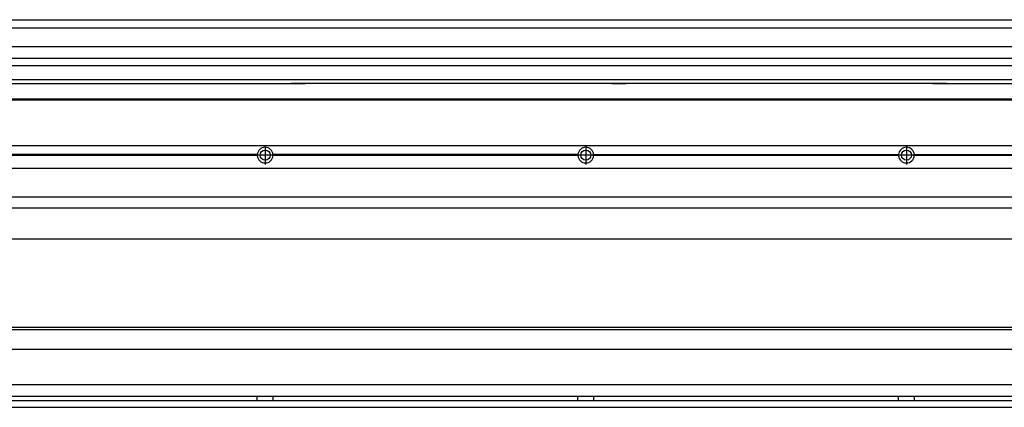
# Model space of a CAD drawing. Header units: inches. Extents: x -381 to 9445, y -418 to 176.
# Tile 26 of 30: x 8217 to 8831, y -170 to 72. Entities that reach past the tile are written whole.
import ezdxf

# ---------------------------------------------------------------- set-up
doc = ezdxf.new("R2010")
doc.units = ezdxf.units.IN
doc.linetypes.add('DOT_CENTER', pattern=[14, 12, -1, 0, -1])
doc.layers.add('1', color=7, linetype='Continuous')

# ---------------------------------------------------------------- blocks, each defined once
blk = doc.blocks.new('Modulo_der__14-ET___16', base_point=(7671.93, -70.93))
at = {"color": 7, "linetype": 'Continuous'}
for p, q in [((7673.63, -6.53), (9338.43, -6.53)), ((8365.04, -12.23), (8174.82, -12.23)), ((8365.03, -12.53), (8365.04, -12.23)), ((8374.82, -12.23), (8374.83, -12.53)), ((8565.04, -12.23), (8374.82, -12.23)), ((8565.03, -12.53), (8565.04, -12.23)), ((8574.82, -12.23), (8765.04, -12.23)), ((8574.82, -12.23), (8574.83, -12.53)), ((8765.03, -12.53), (8765.04, -12.23)), ((8774.82, -12.23), (8965.04, -12.23)), ((8774.82, -12.23), (8774.83, -12.53)), ((8365.04, -12.83), (8174.82, -12.83)), ((8365.03, -12.53), (8174.83, -12.53)), ((8365.04, -12.83), (8365.03, -12.53)), ((8374.83, -12.53), (8374.82, -12.83)), ((8565.04, -12.83), (8374.82, -12.83)), ((8565.03, -12.53), (8374.83, -12.53)), ((8565.04, -12.83), (8565.03, -12.53)), ((8574.83, -12.53), (8574.82, -12.83)), ((8765.04, -12.83), (8574.82, -12.83)), ((8765.03, -12.53), (8574.83, -12.53)), ((8765.04, -12.83), (8765.03, -12.53)), ((8774.83, -12.53), (8774.82, -12.83)), ((8965.04, -12.83), (8774.82, -12.83)), ((8965.03, -12.53), (8774.83, -12.53)), ((7673.63, -20.78), (9338.43, -20.78)), ((7673.63, -38.53), (9338.43, -38.53)), ((7673.63, -45.53), (9338.43, -45.53)), ((9259.43, -65.03), (7671.93, -65.03))]:
    blk.add_line(p, q, dxfattribs=at)
for centre in [(8369.93, -12.53), (8569.93, -12.53), (8769.93, -12.53)]:
    blk.add_circle(centre, 3.15, dxfattribs=at)
for centre, start, end in [((8369.93, -12.53), 3.5101, 176.4899), ((8569.93, -12.53), 3.5101, 176.4899), ((8769.93, -12.53), 3.5101, 176.4899), ((8369.93, -12.53), 183.51008, 356.48992), ((8569.93, -12.53), 183.51008, 356.48992), ((8769.93, -12.53), 183.51008, 356.48992)]:
    blk.add_arc(centre, 4.9, start, end, dxfattribs=at)
at = {"layer": '1', "color": 2, "linetype": 'DOT_CENTER'}
for p, q in [((8369.93, -6.63), (8369.93, -18.43)), ((8369.93, -8.38), (8369.93, -16.68)), ((8569.93, -6.63), (8569.93, -18.43)), ((8569.93, -8.38), (8569.93, -16.68)), ((8769.93, -6.63), (8769.93, -18.43)), ((8769.93, -8.38), (8769.93, -16.68)), ((8375.83, -12.53), (8364.03, -12.53)), ((8374.08, -12.53), (8365.78, -12.53)), ((8575.83, -12.53), (8564.03, -12.53)), ((8574.08, -12.53), (8565.78, -12.53)), ((8775.83, -12.53), (8764.03, -12.53)), ((8774.08, -12.53), (8765.78, -12.53))]:
    blk.add_line(p, q, dxfattribs=at)
blk = doc.blocks.new('L-84__23', base_point=(624.37, -92.97))
blk.add_blockref('Modulo_der__14-ET___16', (7671.93, -70.93))
blk = doc.blocks.new('Alzado2', base_point=(2899, -49))
blk.add_blockref('L-84__23', (624.37, -92.97))
blk = doc.blocks.new('Modulo_der__14-ET___30', base_point=(7671.93, 21.97))
at = {"color": 7, "linetype": 'Continuous'}
for p, q in [((7673.63, 71.98), (9338.43, 71.98)), ((7671.93, 66.98), (9159.93, 66.98)), ((7671.93, 55.16), (9144.43, 55.16)), ((9144.43, 47.79), (7671.93, 47.79)), ((7671.93, 43.42), (9144.43, 43.42)), ((9144.43, 34.48), (7671.93, 34.48)), ((7671.93, 32.19), (8386.18, 32.19)), ((8394.93, 32.19), (8386.18, 32.19)), ((8386.18, 32.19), (8386.18, 32.18)), ((8386.18, 32.18), (8394.93, 32.18)), ((8386.18, 32.18), (8386.18, 32.16)), ((8386.18, 32.16), (8394.93, 32.16)), ((8394.93, 32.19), (8394.93, 32.18)), ((8586.18, 32.19), (8394.93, 32.19)), ((8394.93, 32.18), (8394.93, 32.16)), ((8594.93, 32.19), (8586.18, 32.19)), ((8586.18, 32.19), (8586.18, 32.18)), ((8586.18, 32.18), (8586.18, 32.16)), ((8586.18, 32.18), (8594.93, 32.18)), ((8586.18, 32.16), (8594.93, 32.16)), ((8786.18, 32.19), (8594.93, 32.19)), ((8594.93, 32.19), (8594.93, 32.18)), ((8594.93, 32.18), (8594.93, 32.16)), ((8794.93, 32.19), (8786.18, 32.19)), ((8786.18, 32.19), (8786.18, 32.18)), ((8786.18, 32.18), (8786.18, 32.16)), ((8786.18, 32.18), (8794.93, 32.18)), ((8786.18, 32.16), (8794.93, 32.16)), ((8794.93, 32.19), (8986.18, 32.19)), ((8794.93, 32.19), (8794.93, 32.18)), ((8794.93, 32.18), (8794.93, 32.16)), ((7671.93, 22.48), (9338.43, 22.48)), ((7671.93, 21.98), (9338.43, 21.98))]:
    blk.add_line(p, q, dxfattribs=at)
blk = doc.blocks.new('L-84__37', base_point=(624.37, 21.97))
blk.add_blockref('Modulo_der__14-ET___30', (7671.93, 21.97))
blk = doc.blocks.new('Inferior2', base_point=(2899, 47.73))
blk.add_blockref('L-84__37', (624.37, 21.97))
blk = doc.blocks.new('Modulo_der__14-ET___44', base_point=(7671.93, -169.98))
at = {"color": 7, "linetype": 'Continuous'}
for p, q in [((7671.93, -119.98), (9201.51, -119.98)), ((7699.34, -121.48), (9142.52, -121.48)), ((9203.48, -133.98), (7673.63, -133.98)), ((9203.48, -155.98), (7673.63, -155.98)), ((9203.64, -163.23), (7673.63, -163.23)), ((7673.63, -165.73), (9205.17, -165.73)), ((8365.03, -163.3), (8365.03, -163.23)), ((8365.03, -163.36), (8365.03, -163.3)), ((8365.04, -163.99), (8365.03, -163.36)), ((8365.03, -165.6), (8365.04, -164.72)), ((8365.03, -165.65), (8365.03, -165.6)), ((8365.03, -165.73), (8365.03, -165.65)), ((8365.04, -164.23), (8365.04, -163.99)), ((8365.04, -164.72), (8365.04, -164.23)), ((8374.83, -163.35), (8374.82, -164.23)), ((8374.82, -164.23), (8374.82, -164.72)), ((8374.82, -164.72), (8374.82, -164.97)), ((8374.82, -164.97), (8374.83, -165.6)), ((8374.83, -163.23), (8374.83, -163.3)), ((8374.83, -163.3), (8374.83, -163.35)), ((8374.83, -165.6), (8374.83, -165.65)), ((8374.83, -165.65), (8374.83, -165.73)), ((8565.03, -163.3), (8565.03, -163.23)), ((8565.03, -163.36), (8565.03, -163.3)), ((8565.04, -163.99), (8565.03, -163.36)), ((8565.03, -165.6), (8565.04, -164.72)), ((8565.03, -165.65), (8565.03, -165.6)), ((8565.03, -165.73), (8565.03, -165.65)), ((8565.04, -164.23), (8565.04, -163.99)), ((8565.04, -164.72), (8565.04, -164.23)), ((8574.83, -163.35), (8574.82, -164.23)), ((8574.82, -164.23), (8574.82, -164.72)), ((8574.82, -164.72), (8574.82, -164.97)), ((8574.82, -164.97), (8574.83, -165.6)), ((8574.83, -163.23), (8574.83, -163.3)), ((8574.83, -163.3), (8574.83, -163.35)), ((8574.83, -165.6), (8574.83, -165.65)), ((8574.83, -165.65), (8574.83, -165.73)), ((8765.03, -163.3), (8765.03, -163.23)), ((8765.03, -163.36), (8765.03, -163.3)), ((8765.04, -163.99), (8765.03, -163.36)), ((8765.03, -165.6), (8765.04, -164.72)), ((8765.03, -165.65), (8765.03, -165.6)), ((8765.03, -165.73), (8765.03, -165.65)), ((8765.04, -164.23), (8765.04, -163.99)), ((8765.04, -164.72), (8765.04, -164.23)), ((8774.83, -163.35), (8774.82, -164.23)), ((8774.82, -164.23), (8774.82, -164.72)), ((8774.82, -164.72), (8774.82, -164.97)), ((8774.82, -164.97), (8774.83, -165.6)), ((8774.83, -163.23), (8774.83, -163.3)), ((8774.83, -163.3), (8774.83, -163.35)), ((8774.83, -165.6), (8774.83, -165.65)), ((8774.83, -165.65), (8774.83, -165.73)), ((7673.63, -169.98), (9338.43, -169.98))]:
    blk.add_line(p, q, dxfattribs=at)
blk = doc.blocks.new('L-84__49', base_point=(624.37, -171.48))
blk.add_blockref('Modulo_der__14-ET___44', (7671.93, -169.98))
blk = doc.blocks.new('Superior1', base_point=(2899, -145.73))
blk.add_blockref('L-84__49', (624.37, -171.48))

msp = doc.modelspace()

# ---------------------------------------------------------------- block references
for name, p in [('Inferior2', (2899, 47.73)), ('Alzado2', (2899, -49)), ('Superior1', (2899, -145.73))]:
    msp.add_blockref(name, p)

doc.saveas('drawing.dxf')
